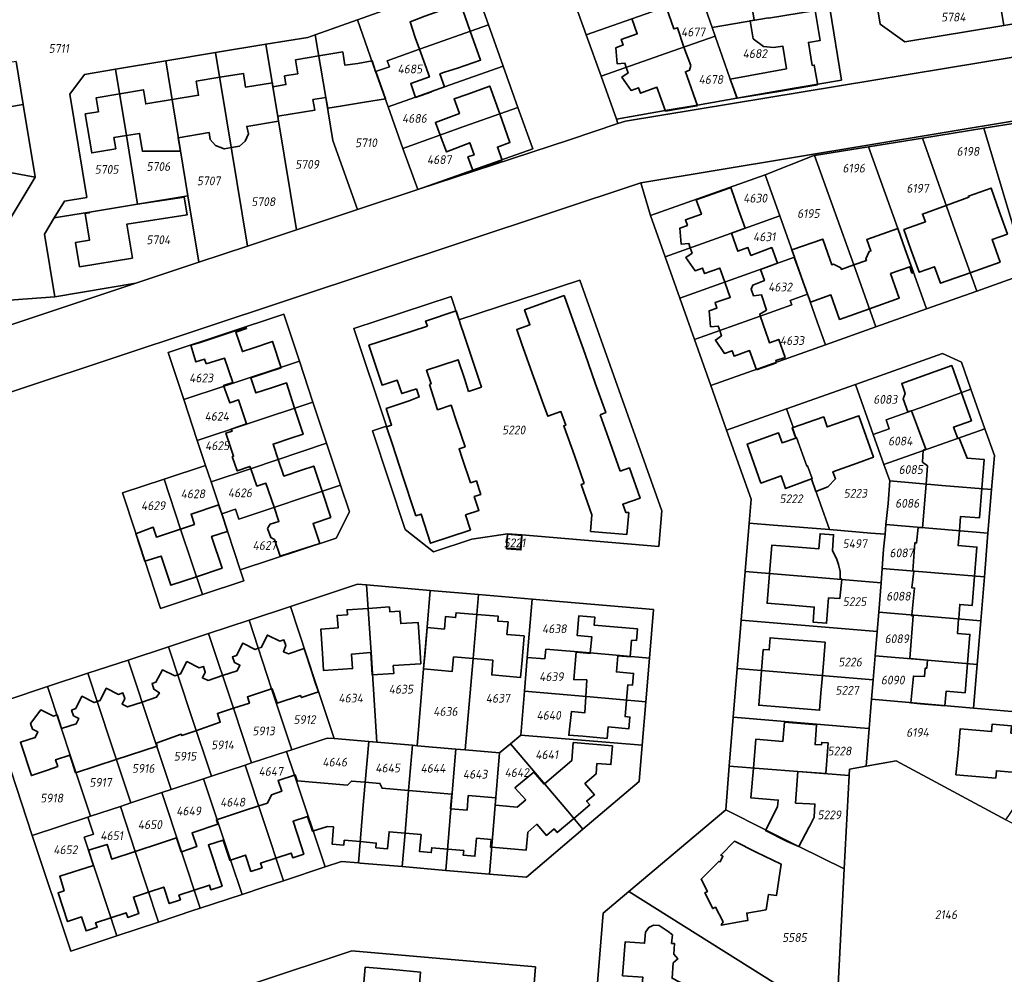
# Model space of a CAD drawing. Extents: x 177930 to 190767, y 381068 to 392034.
# Tile 237 of 256: x 184525 to 184727, y 385963 to 386159. Entities that reach past the tile are written whole.
import ezdxf
from ezdxf.enums import TextEntityAlignment as Align

# ---------------------------------------------------------------- set-up
doc = ezdxf.new("R2010")
doc.units = 0
for name, color, linetype, lineweight in [('B-XX-KG-GRENS_PERCEEL-GV', 150, 'Continuous', 25), ('B-XX-KG-GRENS_PERCEEL-S', 150, 'Continuous', 25), ('B-XX-OG-BEBOUWING-G', 7, 'Continuous', 35)]:
    doc.layers.add(name, color=color, linetype=linetype, lineweight=lineweight)
doc.styles.add('NLCS-ISO', font='NLCS-ISO.ttf', dxfattribs={"height": 1.8})

# ---------------------------------------------------------------- blocks, each defined once
blk = doc.blocks.new('SKG-PERCEELNUMMER-SO')
at = {"layer": 'DefPoints'}
blk.add_point((0, 0), dxfattribs=at)
at = {"style": 'NLCS-ISO', "oblique": 10, "flags": 1}
blk.add_attdef('GEMEENTECODE', text='', height=1.8, dxfattribs=at).set_placement((-0.5, 2.55), align=Align.MIDDLE_RIGHT)
blk.add_attdef('SECTIE', text='', height=1.8, dxfattribs=at).set_placement((0.5, 2.5), align=Align.MIDDLE_LEFT)
at = {"style": 'NLCS-ISO', "oblique": 10}
blk.add_attdef('PERCEELNUMMER', text='', height=1.8, dxfattribs=at).set_placement((0, 0), align=Align.MIDDLE_CENTER)

msp = doc.modelspace()

# ---------------------------------------------------------------- linework, layer by layer
at = {"layer": 'B-XX-KG-GRENS_PERCEEL-GV'}
for points in [[(184720.239, 386197.107), (184721.258, 386190.652), (184722.72, 386181.77), (184724.504, 386170.958), (184726.607, 386158.137), (184741.433, 386160.576), (184735.017, 386199.561), (184732.728, 386199.181)], [(184663.773, 386166.263), (184661.417, 386172.966), (184651.363, 386169.422), (184637.9, 386164.658), (184640.922, 386156.201), (184654.376, 386160.95), (184664.414, 386164.439)], [(184701.232, 386158.444), (184706.297, 386154.796), (184726.607, 386158.137), (184724.504, 386170.958), (184719.95, 386170.195), (184699.855, 386166.883)], [(184690.891, 386161.682), (184689.418, 386170.553), (184676.005, 386168.357), (184672.07, 386167.705), (184663.773, 386166.263), (184664.414, 386164.439), (184666.78, 386157.707), (184678.324, 386159.717), (184678.339, 386159.628)], [(184617.52, 386167.72), (184593.95, 386159.32), (184597.7, 386148.68), (184600.52, 386149.66), (184600.088, 386150.886), (184606.7, 386153.26), (184620.878, 386158.285)], [(184667.388, 386155.977), (184666.78, 386157.707), (184664.414, 386164.439), (184654.376, 386160.95), (184640.922, 386156.201), (184643.956, 386147.71), (184657.39, 386152.478)], [(184666.78, 386157.707), (184667.388, 386155.977), (184671.86, 386143.25), (184680.41, 386144.75), (184693.34, 386146.93), (184690.891, 386161.682), (184678.339, 386159.628), (184678.324, 386159.717)], [(184593.95, 386159.32), (184585.313, 386156.255), (184587.499, 386143.352), (184588.949, 386134.551), (184594.01, 386120.362), (184606.34, 386124.45), (184603.316, 386132.91), (184600.293, 386141.416), (184597.7, 386148.68)], [(184600.293, 386141.416), (184605.893, 386143.428), (184611.855, 386145.53), (184623.891, 386149.818), (184620.878, 386158.285), (184606.7, 386153.26), (184600.088, 386150.886), (184600.52, 386149.66), (184597.7, 386148.68)], [(184575.137, 386154.275), (184581.433, 386116.192), (184594.01, 386120.362), (184588.949, 386134.551), (184587.499, 386143.352), (184585.313, 386156.255), (184583.76, 386155.704)], [(184647.1, 386138.91), (184657.14, 386140.67), (184663.73, 386141.8), (184671.86, 386143.25), (184667.388, 386155.977), (184657.39, 386152.478), (184643.956, 386147.71)], [(184564.867, 386152.572), (184567.116, 386138.973), (184571.428, 386112.875), (184581.433, 386116.192), (184575.137, 386154.275)], [(184500.041, 386141.821), (184500.709, 386137.772), (184512.537, 386139.744), (184525.386, 386141.898), (184523.92, 386150.769), (184519.963, 386150.117), (184511.082, 386148.626), (184499.242, 386146.665)], [(184544.34, 386149.17), (184546.607, 386135.565), (184548.851, 386121.481), (184559.16, 386123.194), (184554.627, 386150.875)], [(184554.627, 386150.875), (184559.16, 386123.194), (184561.395, 386109.549), (184571.428, 386112.875), (184567.116, 386138.973), (184564.867, 386152.572)], [(184544.34, 386149.17), (184537.935, 386148.108), (184534.932, 386144.032), (184538.45, 386122.855), (184533.819, 386122.081), (184531.74, 386118.638), (184538.952, 386119.836), (184548.851, 386121.481), (184546.607, 386135.565)], [(184626.912, 386141.33), (184623.891, 386149.818), (184611.855, 386145.53), (184605.893, 386143.428), (184600.293, 386141.416), (184603.316, 386132.91), (184615.834, 386137.412)], [(184527.808, 386126.997), (184527.84, 386127.05), (184525.386, 386141.898), (184512.537, 386139.744), (184500.709, 386137.772), (184501.69, 386131.83), (184511.309, 386130.09), (184517.785, 386128.865)], [(184603.316, 386132.91), (184606.34, 386124.45), (184617.59, 386128.47), (184629.93, 386132.85), (184626.912, 386141.33), (184615.834, 386137.412)], [(184736.31, 386139.29), (184722.544, 386137.062), (184730.277, 386111.185), (184731.456, 386107.268), (184741.332, 386108.864), (184738.952, 386123.225)], [(184709.918, 386135.018), (184716.599, 386116.181), (184721.088, 386103.629), (184731.236, 386107.226), (184731.456, 386107.268), (184730.277, 386111.185), (184722.544, 386137.062)], [(184709.918, 386135.018), (184698.853, 386133.227), (184704.854, 386116.463), (184710.734, 386099.959), (184721.088, 386103.629), (184716.599, 386116.181)], [(184710.734, 386099.959), (184704.854, 386116.463), (184698.853, 386133.227), (184687.797, 386131.438), (184695.834, 386109.002), (184700.351, 386096.279)], [(184527.808, 386126.997), (184517.785, 386128.865), (184511.309, 386130.09), (184501.69, 386131.83), (184498.697, 386126.859), (184508.856, 386120.699), (184519.983, 386114.004)], [(184680.66, 386119.06), (184683.65, 386110.56), (184686.35, 386102.98), (184688.33, 386097.34), (184690, 386092.61), (184700.351, 386096.279), (184695.834, 386109.002), (184687.797, 386131.438), (184687.263, 386131.352), (184677.62, 386127.52)], [(184654.12, 386119.14), (184657.114, 386110.686), (184670.56, 386115.456), (184680.66, 386119.06), (184677.62, 386127.52)], [(184561.395, 386109.549), (184559.16, 386123.194), (184548.851, 386121.481), (184538.952, 386119.836), (184531.74, 386118.638), (184529.74, 386115.326), (184531.844, 386102.467), (184548.477, 386105.266)], [(184657.114, 386110.686), (184660.12, 386102.2), (184683.65, 386110.56), (184680.66, 386119.06), (184670.56, 386115.456)], [(184660.12, 386102.2), (184663.151, 386093.694), (184676.589, 386098.513), (184683.099, 386100.789), (184682.77, 386101.73), (184686.35, 386102.98), (184683.65, 386110.56)], [(184624.79, 386053.83), (184627.71, 386053.6), (184655.79, 386051.23), (184656.41, 386058.55), (184639.59, 386105.9), (184614.81, 386097.72), (184613.21, 386102.54), (184593.24, 386095.93), (184599.92, 386075.88), (184597.08, 386074.93), (184603.79, 386054.72), (184609.56, 386050.13), (184617.46, 386052.75)], [(184599.92, 386075.88), (184593.24, 386095.93), (184613.21, 386102.54), (184614.81, 386097.72), (184639.59, 386105.9), (184656.41, 386058.55), (184655.79, 386051.23), (184627.71, 386053.6), (184627.46, 386050.67), (184624.55, 386050.9), (184624.79, 386053.83), (184617.46, 386052.75), (184609.56, 386050.13), (184603.79, 386054.72), (184597.08, 386074.93)], [(184663.151, 386093.694), (184666.51, 386084.27), (184690, 386092.61), (184688.33, 386097.34), (184686.35, 386102.98), (184682.77, 386101.73), (184683.099, 386100.789), (184676.589, 386098.513)], [(184548.49, 386053.97), (184545.78, 386062.21), (184554.295, 386065.035), (184562.81, 386067.86), (184561.11, 386072.99), (184558.322, 386081.405), (184555.13, 386091.04), (184578.86, 386098.89), (184582.057, 386089.248), (184584.844, 386080.844), (184587.636, 386072.423), (184590.498, 386063.793), (184592.32, 386058.3), (184589.59, 386052.92), (184569.91, 386046.4), (184570.67, 386044.15), (184562.164, 386041.328), (184553.58, 386038.48), (184549.23, 386051.68)], [(184558.322, 386081.405), (184566.612, 386084.131), (184582.057, 386089.248), (184578.86, 386098.89), (184555.13, 386091.04)], [(184699.834, 386074.171), (184703.119, 386075.337), (184702.453, 386077.215), (184710.237, 386079.976), (184719.862, 386083.475), (184717.901, 386089.024), (184714.043, 386090.847), (184696.17, 386084.49)], [(184582.057, 386089.248), (184566.612, 386084.131), (184558.322, 386081.405), (184561.11, 386072.99), (184571.394, 386076.397), (184584.844, 386080.844)], [(184702.86, 386060.05), (184703.21, 386064.66), (184702.016, 386068.024), (184699.834, 386074.171), (184696.17, 386084.49), (184682.038, 386079.464), (184683.371, 386075.69), (184683.23, 386075.64), (184683.961, 386073.565), (184684.102, 386073.614), (184686.221, 386067.71), (184686.362, 386067.76), (184687.278, 386065.169), (184687.137, 386065.119), (184690.853, 386054.672), (184699.354, 386053.972), (184702.246, 386053.734), (184702.437, 386055.695)], [(184702.016, 386068.024), (184722.725, 386075.376), (184719.862, 386083.475), (184710.237, 386079.976), (184702.453, 386077.215), (184703.119, 386075.337), (184699.834, 386074.171)], [(184584.844, 386080.844), (184571.394, 386076.397), (184561.11, 386072.99), (184562.81, 386067.86), (184563.937, 386064.452), (184572.229, 386067.189), (184587.636, 386072.423)], [(184669.74, 386075.09), (184674.77, 386060.96), (184674.35, 386056.03), (184679.33, 386055.62), (184690.853, 386054.672), (184687.137, 386065.119), (184687.278, 386065.169), (184686.362, 386067.76), (184686.221, 386067.71), (184684.102, 386073.614), (184683.961, 386073.565), (184683.23, 386075.64), (184683.371, 386075.69), (184682.038, 386079.464)], [(184722.725, 386075.376), (184702.016, 386068.024), (184703.21, 386064.66), (184713.924, 386063.759), (184724.106, 386062.935), (184724.675, 386069.86)], [(184590.498, 386063.793), (184587.636, 386072.423), (184572.229, 386067.189), (184563.937, 386064.452), (184566.109, 386057.886), (184568.958, 386058.843), (184569.626, 386056.855)], [(184562.164, 386041.328), (184570.67, 386044.15), (184569.91, 386046.4), (184566.109, 386057.886), (184563.937, 386064.452), (184562.81, 386067.86), (184554.295, 386065.035), (184557.675, 386054.796)], [(184554.295, 386065.035), (184545.78, 386062.21), (184548.49, 386053.97), (184549.23, 386051.68), (184553.58, 386038.48), (184562.164, 386041.328), (184557.675, 386054.796)], [(184703.21, 386064.66), (184702.86, 386060.05), (184702.437, 386055.695), (184723.367, 386053.944), (184724.106, 386062.935), (184713.924, 386063.759)], [(184569.91, 386046.4), (184589.59, 386052.92), (184592.32, 386058.3), (184590.498, 386063.793), (184569.626, 386056.855), (184568.958, 386058.843), (184566.109, 386057.886)], [(184673.532, 386046.079), (184688.468, 386044.827), (184701.414, 386043.759), (184701.643, 386046.731), (184701.944, 386050.635), (184702.246, 386053.734), (184699.354, 386053.972), (184690.853, 386054.672), (184679.33, 386055.62), (184674.35, 386056.03)], [(184624.79, 386053.83), (184624.55, 386050.9), (184627.46, 386050.67), (184627.71, 386053.6)], [(184702.437, 386055.695), (184702.246, 386053.734), (184701.944, 386050.635), (184701.643, 386046.731), (184712.438, 386045.826), (184722.629, 386044.969), (184723.367, 386053.944)], [(184672.71, 386036.09), (184700.646, 386033.799), (184700.951, 386037.748), (184701.414, 386043.759), (184688.468, 386044.827), (184673.532, 386046.079)], [(184722.629, 386044.969), (184712.438, 386045.826), (184701.643, 386046.731), (184701.414, 386043.759), (184700.951, 386037.748), (184721.891, 386035.984)], [(184580.22, 386038.91), (184585.293, 386023.514), (184589.16, 386011.78), (184596.3, 386011.172), (184597.943, 386011.033), (184596.798, 386029.434), (184595.857, 386043.318), (184593.97, 386043.48)], [(184595.857, 386043.318), (184596.798, 386029.434), (184597.943, 386011.033), (184605.248, 386010.411), (184606.194, 386010.331), (184607.519, 386026.089), (184608.25, 386034.69), (184608.864, 386042.199)], [(184618.837, 386041.343), (184608.864, 386042.199), (184608.25, 386034.69), (184607.519, 386026.089), (184606.194, 386010.331), (184614.176, 386009.652), (184616.067, 386009.491), (184617.738, 386028.205)], [(184618.837, 386041.343), (184617.738, 386028.205), (184616.067, 386009.491), (184623.14, 386008.89), (184625.351, 386010.739), (184627.48, 386012.52), (184628.227, 386021.517), (184628.802, 386028.451), (184629.793, 386040.401)], [(184629.793, 386040.401), (184628.802, 386028.451), (184632.447, 386028.149), (184632.627, 386030.13), (184641.73, 386029.36), (184653.871, 386028.308), (184654.7, 386038.26)], [(184571.732, 386036.108), (184576.363, 386021.979), (184580.518, 386009.51), (184587.75, 386011.9), (184589.16, 386011.78), (184585.293, 386023.514), (184580.22, 386038.91)], [(184700.224, 386028.778), (184710.956, 386027.899), (184721.154, 386027.014), (184721.891, 386035.984), (184700.951, 386037.748), (184700.646, 386033.799)], [(184563.402, 386033.359), (184568.506, 386018.016), (184572.257, 386006.781), (184579.443, 386009.155), (184580.518, 386009.51), (184576.363, 386021.979), (184571.732, 386036.108)], [(184671.891, 386026.142), (184699.81, 386023.848), (184700.224, 386028.778), (184700.646, 386033.799), (184672.71, 386036.09)], [(184563.402, 386033.359), (184555.197, 386030.651), (184559.813, 386016.559), (184563.996, 386004.052), (184570.915, 386006.338), (184572.257, 386006.781), (184568.506, 386018.016)], [(184546.914, 386027.917), (184551.956, 386012.596), (184555.735, 386001.322), (184562.378, 386003.517), (184563.996, 386004.052), (184559.813, 386016.559), (184555.197, 386030.651)], [(184653.124, 386019.334), (184653.871, 386028.308), (184641.73, 386029.36), (184632.627, 386030.13), (184632.447, 386028.149), (184628.802, 386028.451), (184628.227, 386021.517), (184640.975, 386020.43)], [(184538.661, 386025.193), (184543.273, 386011.142), (184547.456, 385998.586), (184553.841, 386000.696), (184555.735, 386001.322), (184551.956, 386012.596), (184546.914, 386027.917)], [(184699.474, 386019.849), (184720.416, 386018.035), (184721.154, 386027.014), (184710.956, 386027.899), (184700.224, 386028.778), (184699.81, 386023.848)], [(184671.07, 386016.18), (184697.17, 386014.03), (184698.97, 386013.85), (184699.474, 386019.849), (184699.81, 386023.848), (184671.891, 386026.142)], [(184530.369, 386022.456), (184535.425, 386007.182), (184539.185, 385995.853), (184545.313, 385997.878), (184547.456, 385998.586), (184543.273, 386011.142), (184538.661, 386025.193)], [(184527.25, 385991.91), (184538.651, 385995.677), (184539.185, 385995.853), (184535.425, 386007.182), (184530.369, 386022.456), (184522.03, 386019.704), (184519.594, 386014.951)], [(184652.386, 386010.463), (184653.124, 386019.334), (184640.975, 386020.43), (184628.227, 386021.517), (184627.48, 386012.52)], [(184738.633, 386012.17), (184731.385, 386017.085), (184720.416, 386018.035), (184699.474, 386019.849), (184698.97, 386013.85), (184698.399, 386006.148), (184704.522, 386007.241), (184727.003, 385995.126)], [(184670.266, 386006.136), (184684.357, 386005.011), (184694.849, 386004.193), (184694.918, 386005.526), (184698.399, 386006.148), (184698.97, 386013.85), (184697.17, 386014.03), (184671.07, 386016.18)], [(184587.323, 385985.44), (184590.71, 385986.56), (184594.174, 385986.265), (184595.222, 385998.927), (184596.3, 386011.172), (184589.16, 386011.78), (184587.75, 386011.9), (184580.518, 386009.51), (184579.443, 386009.155), (184581.083, 386004.309)], [(184640.247, 385993.168), (184651.76, 386002.95), (184652.386, 386010.463), (184627.48, 386012.52), (184625.351, 386010.739), (184637.114, 385996.863)], [(184594.174, 385986.265), (184594.524, 385986.235), (184603.116, 385985.504), (184603.754, 385992.481), (184604.453, 386001.152), (184605.248, 386010.411), (184597.943, 386011.033), (184596.3, 386011.172), (184595.222, 385998.927)], [(184603.116, 385985.504), (184612.142, 385984.736), (184613.165, 385997.404), (184614.176, 386009.652), (184606.194, 386010.331), (184605.248, 386010.411), (184604.453, 386001.152), (184603.754, 385992.481)], [(184612.142, 385984.736), (184621.067, 385983.976), (184623.14, 386008.89), (184616.067, 386009.491), (184614.176, 386009.652), (184613.165, 385997.404)], [(184621.067, 385983.976), (184628.67, 385983.33), (184640.247, 385993.168), (184637.114, 385996.863), (184625.351, 386010.739), (184623.14, 386008.89)], [(184578.776, 385982.613), (184587.323, 385985.44), (184581.083, 386004.309), (184579.443, 386009.155), (184572.257, 386006.781), (184570.915, 386006.338), (184574.65, 385995.161)], [(184727.003, 385995.126), (184704.522, 386007.241), (184698.399, 386006.148), (184694.918, 386005.526), (184694.849, 386004.193), (184693.851, 385985.044), (184692.266, 385954.6), (184724.611, 385950.611), (184733.73, 385942.587), (184735.242, 385941.256), (184765.98, 385981.84), (184746.454, 385991.219), (184743.945, 385985.996)], [(184570.286, 385979.805), (184574.985, 385981.359), (184578.776, 385982.613), (184574.65, 385995.161), (184570.915, 386006.338), (184563.996, 386004.052), (184562.378, 386003.517), (184567.894, 385986.888)], [(184669.55, 385997.19), (184677.74, 385993.07), (184684.53, 385989.64), (184693.851, 385985.044), (184694.849, 386004.193), (184684.357, 386005.011), (184670.266, 386006.136)], [(184561.718, 385976.971), (184570.286, 385979.805), (184567.894, 385986.888), (184562.378, 386003.517), (184555.735, 386001.322), (184553.841, 386000.696)], [(184553.159, 385974.14), (184560.215, 385976.474), (184561.718, 385976.971), (184553.841, 386000.696), (184547.456, 385998.586), (184545.313, 385997.878), (184548.388, 385988.591)], [(184544.611, 385971.313), (184553.159, 385974.14), (184548.388, 385988.591), (184545.313, 385997.878), (184539.185, 385995.853), (184538.651, 385995.677), (184539.81, 385992.2), (184537.911, 385991.575), (184540.793, 385982.913)], [(184649.69, 385980.43), (184677.428, 385962.974), (184690.362, 385954.835), (184692.266, 385954.6), (184693.851, 385985.044), (184684.53, 385989.64), (184677.74, 385993.07), (184669.55, 385997.19)], [(184544.611, 385971.313), (184540.793, 385982.913), (184537.911, 385991.575), (184539.81, 385992.2), (184538.651, 385995.677), (184527.25, 385991.91), (184535.14, 385968.18)], [(184643.25, 385961.69), (184685.147, 385940.726), (184690.362, 385954.835), (184677.428, 385962.974), (184649.69, 385980.43), (184644.43, 385975.96)], [(184630.54, 385964.98), (184592.79, 385968.22), (184532.89, 385948.3), (184543.54, 385916.41), (184600.49, 385887.91), (184619.32, 385894.23), (184631.81, 385919.37), (184633.65, 385941.64), (184628.65, 385942.06)], [(184543.54, 385916.41), (184532.89, 385948.3), (184592.79, 385968.22), (184630.54, 385964.98), (184628.65, 385942.06), (184633.65, 385941.64), (184631.81, 385919.37), (184619.32, 385894.23), (184600.49, 385887.91)]]:
    msp.add_lwpolyline(points, close=True, dxfattribs=at)
for points in [[(184296.683, 386016.74), (184321.947, 386023.264), (184417.25, 386047.875), (184652.136, 386125.87), (184745.317, 386141.279), (184867.543, 386161.491), (184901.682, 386165.247), (184905.094, 386186.247), (184874.757, 386175.865), (184648.997, 386138.529), (184647.422, 386138.006), (184637.489, 386134.707), (184606.34, 386124.45), (184594.01, 386120.362), (184581.433, 386116.192), (184571.428, 386112.875), (184561.395, 386109.549), (184548.477, 386105.266), (184413.67, 386060.377), (184345.721, 386042.825), (184287.44, 386027.77)], [(184690.891, 386161.682), (184693.34, 386146.93), (184680.41, 386144.75), (184671.86, 386143.25), (184663.73, 386141.8), (184657.14, 386140.67), (184647.1, 386138.91), (184647.422, 386138.006), (184648.997, 386138.529), (184874.757, 386175.865)], [(184512.17, 386101.03), (184531.844, 386102.467), (184529.74, 386115.326), (184531.74, 386118.638), (184533.819, 386122.081), (184538.45, 386122.855), (184534.932, 386144.032), (184537.935, 386148.108), (184544.34, 386149.17), (184554.627, 386150.875), (184564.867, 386152.572), (184575.137, 386154.275), (184583.76, 386155.704), (184585.313, 386156.255), (184593.95, 386159.32), (184617.52, 386167.72)], [(184617.52, 386167.72), (184620.878, 386158.285), (184623.891, 386149.818), (184626.912, 386141.33), (184629.93, 386132.85), (184617.59, 386128.47), (184606.34, 386124.45), (184637.489, 386134.707), (184647.422, 386138.006), (184647.1, 386138.91), (184643.956, 386147.71), (184640.922, 386156.201), (184637.9, 386164.658)], [(184741.433, 386160.576), (184726.607, 386158.137), (184706.297, 386154.796), (184701.232, 386158.444), (184699.855, 386166.883)], [(184523.92, 386150.769), (184525.386, 386141.898), (184527.84, 386127.05), (184527.808, 386126.997), (184519.983, 386114.004)], [(184745.317, 386141.279), (184652.136, 386125.87), (184654.12, 386119.14), (184677.62, 386127.52), (184687.263, 386131.352), (184687.797, 386131.438), (184698.853, 386133.227), (184709.918, 386135.018), (184722.544, 386137.062), (184736.31, 386139.29)], [(184643.25, 385961.69), (184644.43, 385975.96), (184649.69, 385980.43), (184669.55, 385997.19), (184670.266, 386006.136), (184671.07, 386016.18), (184671.891, 386026.142), (184672.71, 386036.09), (184673.532, 386046.079), (184674.35, 386056.03), (184674.77, 386060.96), (184669.74, 386075.09), (184666.51, 386084.27), (184663.151, 386093.694), (184660.12, 386102.2), (184657.114, 386110.686), (184654.12, 386119.14), (184652.136, 386125.87), (184417.25, 386047.875)], [(184731.236, 386107.226), (184721.088, 386103.629), (184710.734, 386099.959), (184700.351, 386096.279), (184690, 386092.61), (184666.51, 386084.27), (184669.74, 386075.09), (184682.038, 386079.464), (184696.17, 386084.49), (184714.043, 386090.847), (184717.901, 386089.024), (184719.862, 386083.475), (184722.725, 386075.376), (184724.675, 386069.86), (184724.106, 386062.935), (184723.367, 386053.944), (184722.629, 386044.969), (184721.891, 386035.984), (184721.154, 386027.014), (184720.416, 386018.035), (184731.385, 386017.085)], [(184413.67, 386060.377), (184548.477, 386105.266), (184531.844, 386102.467), (184512.17, 386101.03)], [(184522.03, 386019.704), (184530.369, 386022.456), (184538.661, 386025.193), (184546.914, 386027.917), (184555.197, 386030.651), (184563.402, 386033.359), (184571.732, 386036.108), (184580.22, 386038.91), (184593.97, 386043.48), (184595.857, 386043.318), (184608.864, 386042.199), (184618.837, 386041.343), (184629.793, 386040.401), (184654.7, 386038.26), (184653.871, 386028.308), (184653.124, 386019.334), (184652.386, 386010.463), (184651.76, 386002.95), (184640.247, 385993.168), (184628.67, 385983.33), (184621.067, 385983.976), (184612.142, 385984.736), (184603.116, 385985.504), (184594.524, 385986.235), (184594.174, 385986.265), (184590.71, 385986.56), (184587.323, 385985.44), (184578.776, 385982.613), (184574.985, 385981.359), (184570.286, 385979.805), (184561.718, 385976.971), (184560.215, 385976.474), (184553.159, 385974.14), (184544.611, 385971.313), (184535.14, 385968.18), (184527.25, 385991.91), (184519.594, 386014.951)]]:
    msp.add_lwpolyline(points, dxfattribs=at)
at = {"layer": 'B-XX-OG-BEBOUWING-G'}
for points in [[(184672.172, 386167.722), (184672.18, 386167.676), (184669.118, 386167.166), (184669.558, 386164.528), (184670.565, 386164.023), (184674.504, 386164.679), (184675.41, 386159.244)], [(184617.126, 386156.955), (184615.108, 386162.631), (184607.797, 386160.031), (184604.759, 386158.902), (184605.808, 386155.703), (184606.678, 386153.252)], [(184660.958, 386153.703), (184659.625, 386157.684), (184658.895, 386157.44), (184657.325, 386161.975)], [(184688.361, 386146.263), (184687.729, 386150.03), (184687.315, 386149.946), (184686.533, 386154.672), (184688.94, 386155.07), (184687.926, 386161.197)], [(184650.299, 386159.548), (184651.408, 386156.44), (184648.12, 386155.27), (184648.53, 386154.15), (184647, 386153.56), (184647.26, 386150.28), (184648.81, 386150.42), (184649.117, 386149.542)], [(184675.41, 386159.244), (184674.542, 386159.099), (184675.156, 386155.413), (184677.281, 386153.837), (184679.365, 386153.626), (184681.272, 386153.897), (184682.016, 386149.212), (184670.43, 386147.133), (184671.863, 386143.227)], [(184611.855, 386145.53), (184610.911, 386148.213), (184611.85, 386148.57), (184614.52, 386149.382), (184619.224, 386151.054), (184617.126, 386156.955)], [(184606.678, 386153.252), (184608.74, 386147.603), (184604.92, 386146.26), (184605.91, 386143.38), (184609.181, 386144.529)], [(184663.76, 386141.68), (184661.625, 386147.659), (184661.287, 386148.631), (184662.1, 386148.944), (184662.354, 386149.938), (184660.958, 386153.703)], [(184586.052, 386151.895), (184581.261, 386151.098), (184581.731, 386148.221), (184579.007, 386147.775), (184579.298, 386145.999), (184576.632, 386145.57)], [(184596.961, 386150.854), (184594.078, 386150.368), (184591.393, 386149.996), (184590.942, 386152.709), (184586.052, 386151.895)], [(184597.7, 386148.68), (184596.961, 386150.854)], [(184587.499, 386143.352), (184587.866, 386141.182), (184590.508, 386141.613), (184595.404, 386142.411), (184599.73, 386143.116), (184597.735, 386148.692)], [(184597.735, 386148.692), (184597.7, 386148.68)], [(184649.117, 386149.542), (184649.51, 386148.42), (184648.23, 386147.54), (184650.11, 386144.83), (184651.64, 386145.38), (184652.05, 386144.25), (184655.44, 386145.45), (184657.19, 386140.55)], [(184565.704, 386147.513), (184560.887, 386146.711), (184561.36, 386143.83), (184555.927, 386142.934)], [(184576.632, 386145.57), (184576.505, 386146.37), (184571.031, 386145.459), (184570.555, 386148.32), (184565.704, 386147.513)], [(184555.927, 386142.934), (184550.518, 386142.042), (184550.046, 386144.95), (184545.182, 386144.119)], [(184609.163, 386144.581), (184611.855, 386145.53)], [(184623.157, 386140.002), (184621.128, 386145.689), (184616.419, 386144.009), (184613.816, 386143.088), (184614.895, 386140.054), (184609.98, 386138.255), (184610.942, 386135.653)], [(184671.863, 386143.227), (184680.43, 386144.62), (184688.41, 386145.97), (184688.361, 386146.263)], [(184545.182, 386144.119), (184540.344, 386143.293), (184540.816, 386140.431), (184538.113, 386139.986), (184539.444, 386132.005), (184544.376, 386132.828), (184543.993, 386135.13), (184546.607, 386135.565)], [(184577.628, 386139.514), (184585.198, 386140.748), (184584.845, 386142.919), (184587.499, 386143.352)], [(184609.181, 386144.529), (184609.163, 386144.581)], [(184657.19, 386140.55), (184663.599, 386141.652)], [(184663.599, 386141.652), (184663.76, 386141.68)], [(184568.09, 386133.076), (184569.733, 386133.384), (184570.902, 386134.389), (184571.605, 386135.877), (184571.242, 386137.428), (184577.792, 386138.517), (184577.628, 386139.514)], [(184623.648, 386130.5), (184622.692, 386133.18), (184625.263, 386134.098), (184623.157, 386140.002)], [(184546.607, 386135.565), (184549.251, 386136.004), (184549.612, 386133.833), (184549.857, 386132.323), (184557.635, 386132.335), (184557.211, 386135.096)], [(184557.211, 386135.096), (184563.542, 386136.149), (184563.75, 386134.73), (184564.859, 386133.486), (184566.64, 386132.805), (184568.09, 386133.076)], [(184610.942, 386135.653), (184612.226, 386132.182), (184617.027, 386134.059), (184617.904, 386131.592), (184616.624, 386131.161), (184617.551, 386128.56)], [(184617.626, 386128.351), (184623.648, 386130.5)], [(184617.551, 386128.56), (184617.626, 386128.351)], [(184670.438, 386124.804), (184663.487, 386122.355)], [(184670.737, 386115.519), (184673.543, 386116.549), (184672.197, 386120.289), (184670.588, 386124.857), (184670.438, 386124.804)], [(184719.736, 386107.41), (184725.855, 386109.595), (184724.631, 386113.023), (184724.207, 386114.21), (184727.362, 386115.337), (184725.68, 386120.045), (184723.99, 386124.785), (184719.363, 386123.138), (184719.456, 386122.876), (184714.816, 386121.208)], [(184538.976, 386119.84), (184538.997, 386119.715), (184538.09, 386119.565), (184538.999, 386114.099), (184536.136, 386113.611), (184536.952, 386108.62), (184547.8, 386110.403), (184546.989, 386115.337), (184546.665, 386117.367), (184559.028, 386119.298), (184558.407, 386122.931), (184548.801, 386121.473)], [(184548.801, 386121.473), (184538.976, 386119.84)], [(184663.487, 386122.355), (184664.574, 386119.401), (184661.281, 386118.236), (184661.69, 386117.1), (184660.14, 386116.56), (184660.42, 386113.26), (184661.99, 386113.4), (184662.278, 386112.518)], [(184714.816, 386121.208), (184709.922, 386119.449), (184710.532, 386117.823), (184706.116, 386116.244), (184707.568, 386112.195), (184709.25, 386107.486), (184712.414, 386108.617), (184713.625, 386105.227), (184719.736, 386107.41)], [(184699.033, 386099.991), (184705.16, 386102.17), (184703.367, 386107.211), (184707.315, 386108.615), (184707.767, 386107.343), (184708.052, 386107.465), (184706.376, 386112.176), (184704.854, 386116.463), (184698.505, 386114.2), (184699.327, 386111.892), (184699.011, 386111.78), (184698.288, 386110.248), (184698.406, 386109.918), (184695.834, 386109.002)], [(184676.687, 386108.084), (184680.199, 386109.366), (184678.998, 386112.567), (184674.706, 386110.946), (184674.098, 386112.553), (184672.048, 386111.807), (184670.737, 386115.519)], [(184662.278, 386112.518), (184662.65, 386111.38), (184661.38, 386110.53), (184663.27, 386107.81), (184664.81, 386108.35), (184665.21, 386107.24), (184668.315, 386108.359), (184669.346, 386105.478)], [(184695.834, 386109.002), (184693.263, 386108.086), (184693.145, 386108.416), (184691.635, 386109.14), (184691.305, 386109.023), (184690.48, 386111.34), (184689.47, 386114.315), (184683.103, 386112.116), (184683.65, 386110.56), (184683.588, 386110.538), (184684.149, 386109.084), (184686.326, 386102.972)], [(184676.644, 386098.532), (184676.514, 386098.913), (184677.886, 386099.743), (184676.904, 386102.864), (184675.233, 386102.685), (184674.777, 386104.026), (184675.102, 386104.862), (184677.485, 386105.796), (184676.687, 386108.084)], [(184669.346, 386105.478), (184670.478, 386102.312), (184667.35, 386101.26), (184667.73, 386100.13), (184666.18, 386099.59), (184666.45, 386096.31), (184668.01, 386096.44), (184668.325, 386095.549)], [(184638.565, 386096.591), (184636.39, 386102.7), (184628.285, 386099.812), (184629.379, 386096.712), (184626.652, 386095.757), (184627.712, 386092.727)], [(184686.326, 386102.972), (184686.915, 386101.372)], [(184686.915, 386101.372), (184691.118, 386102.855), (184692.91, 386097.814), (184699.033, 386099.991)], [(184614.2, 386099.552), (184607.949, 386097.481), (184608.313, 386096.421)], [(184616.767, 386083.033), (184619.401, 386083.916), (184618.613, 386086.348), (184615.772, 386094.806), (184615.122, 386096.769), (184614.833, 386097.642), (184614.2, 386099.552)], [(184678.302, 386093.652), (184676.644, 386098.532)], [(184571.21, 386095.95), (184571.13, 386096.21), (184561.47, 386093.01)], [(184608.313, 386096.421), (184602.458, 386094.509)], [(184640.673, 386090.672), (184638.565, 386096.591)], [(184572.085, 386085.833), (184575.402, 386086.935), (184578.31, 386087.9), (184576.52, 386093.3), (184572.496, 386091.945), (184570.37, 386091.23), (184569.04, 386095.23), (184571.21, 386095.95)], [(184602.458, 386094.509), (184596.31, 386092.501), (184599.025, 386084.325), (184602.143, 386085.349), (184603.046, 386082.592), (184606.099, 386083.591)], [(184668.325, 386095.549), (184668.71, 386094.46), (184667.42, 386093.57), (184669.29, 386090.83), (184670.84, 386091.39), (184671.25, 386090.27), (184674.452, 386091.406), (184675.846, 386087.476)], [(184561.47, 386093.01), (184559.747, 386092.562)], [(184559.747, 386092.562), (184560.811, 386089.085), (184562.594, 386089.63), (184562.913, 386088.671)], [(184627.712, 386092.727), (184628.304, 386091.037), (184628.755, 386089.832), (184629.84, 386086.814)], [(184679.974, 386088.94), (184679.827, 386089.356), (184681.731, 386090.031), (184680.431, 386093.698), (184678.525, 386093.022), (184678.302, 386093.652)], [(184642.781, 386084.752), (184640.673, 386090.672)], [(184562.913, 386088.671), (184566.706, 386089.831), (184568.372, 386084.844)], [(184608.725, 386084.488), (184609.074, 386084.617), (184608.15, 386087.369), (184611.096, 386088.359)], [(184611.096, 386088.359), (184614.625, 386089.544), (184615.994, 386085.468), (184616.767, 386083.033)], [(184675.846, 386087.476), (184679.974, 386088.94)], [(184717.912, 386082.766), (184715.916, 386088.326), (184705.657, 386084.643), (184706.39, 386082.602), (184705.977, 386081.524), (184706.929, 386078.818)], [(184629.84, 386086.814), (184630.866, 386083.96), (184631.956, 386080.898)], [(184568.372, 386084.844), (184566.504, 386084.276), (184567.761, 386080.685), (184569.57, 386081.29), (184571.215, 386076.398)], [(184581.076, 386079.598), (184579.38, 386084.77), (184576.322, 386083.767), (184573.147, 386082.725), (184572.085, 386085.833)], [(184614.396, 386076.664), (184613.22, 386080.215), (184610.403, 386079.282), (184608.725, 386084.488)], [(184643.786, 386078.261), (184644.935, 386078.702), (184642.781, 386084.752)], [(184606.099, 386083.591), (184606.659, 386081.911), (184604.616, 386081.091), (184599.868, 386079.524), (184600.992, 386076.118), (184599.957, 386075.76)], [(184717.154, 386073.398), (184716.304, 386075.706), (184719.974, 386077.024), (184717.912, 386082.766)], [(184631.956, 386080.898), (184633.012, 386077.931), (184635.731, 386078.899), (184636.722, 386076.115), (184636.319, 386075.971), (184636.379, 386075.802)], [(184577.734, 386069.059), (184576.673, 386072.231), (184580.288, 386073.417), (184582.83, 386074.25), (184581.076, 386079.598)], [(184645.838, 386072.5), (184643.786, 386078.261)], [(184687.137, 386065.119), (184688.069, 386062.498), (184690.529, 386063.446), (184692.054, 386065.126), (184691.546, 386066.565), (184696.545, 386068.343), (184699.873, 386069.527), (184696.868, 386078.043), (184693.516, 386076.861), (184690.38, 386075.755), (184689.655, 386077.81), (184683.217, 386075.538), (184683.953, 386073.452)], [(184706.929, 386078.818), (184707.682, 386079.084)], [(184707.682, 386079.084), (184708.908, 386075.745)], [(184571.215, 386076.398), (184568.078, 386075.308), (184568.232, 386074.875), (184566.965, 386074.493), (184568.539, 386069.743), (184568.29, 386069.652), (184569.314, 386066.736), (184571.913, 386067.638), (184572.089, 386067.143)], [(184615.479, 386069.349), (184614.822, 386071.279), (184616.045, 386071.684), (184614.396, 386076.664)], [(184599.957, 386075.76), (184601.138, 386072.177)], [(184636.379, 386075.802), (184638.486, 386069.882)], [(184683.953, 386073.452), (184681.128, 386072.455), (184680.402, 386074.514), (184673.95, 386072.237), (184676.776, 386064.227), (184680.926, 386065.691), (184681.836, 386063.112), (184682.39, 386063.307), (184687.137, 386065.119)], [(184708.908, 386075.745), (184710.586, 386071.175)], [(184601.138, 386072.177), (184603.384, 386065.363)], [(184647.902, 386066.705), (184645.838, 386072.5)], [(184722.117, 386063.096), (184722.61, 386069.037), (184719.075, 386069.331), (184717.474, 386073.456), (184717.169, 386073.357), (184717.154, 386073.398)], [(184638.486, 386069.882), (184640.523, 386064.158)], [(184710.586, 386071.175), (184710.088, 386070.97), (184709.962, 386068.544), (184710.978, 386067.756), (184710.665, 386064.033)], [(184586.715, 386062.536), (184585.02, 386067.7), (184582.5, 386066.871), (184578.865, 386065.676), (184577.734, 386069.059)], [(184618.932, 386062.932), (184618.369, 386064.665), (184617.205, 386064.28), (184615.479, 386069.349)], [(184572.089, 386067.143), (184573.346, 386063.598), (184575.181, 386064.191), (184576.857, 386059.259)], [(184640.523, 386064.158), (184639.848, 386063.918), (184642.05, 386057.73), (184641.825, 386054.311), (184649.268, 386053.69), (184649.655, 386058.161), (184649.017, 386058.213), (184648.428, 386059.872), (184651.978, 386061.124), (184649.767, 386067.344), (184647.902, 386066.705)], [(184603.384, 386065.363), (184605.63, 386058.548)], [(184710.665, 386064.033), (184709.909, 386055.047)], [(184588.48, 386057.16), (184586.715, 386062.536)], [(184605.63, 386058.548), (184605.971, 386057.514), (184607.021, 386057.867), (184608.992, 386051.888), (184616.926, 386054.519), (184617.165, 386054.598), (184616.157, 386057.701), (184618.887, 386058.608), (184617.937, 386061.464), (184619.265, 386061.906), (184618.932, 386062.932)], [(184717.492, 386054.436), (184717.729, 386057.393), (184721.616, 386057.07), (184722.117, 386063.096)], [(184560.933, 386045.021), (184566.184, 386046.759), (184564.03, 386053.271), (184567.206, 386054.321), (184567.28, 386054.346), (184566.117, 386057.889), (184565.611, 386059.417), (184565.498, 386059.758), (184559.82, 386057.875), (184560.528, 386055.742), (184557.675, 386054.796)], [(184576.857, 386059.259), (184577.841, 386056.364), (184576.046, 386055.825), (184575.574, 386055.043), (184575.544, 386054.892), (184576.202, 386053.036), (184576.953, 386052.665)], [(184581.971, 386050.473), (184586.259, 386051.814), (184584.873, 386055.959), (184588.48, 386057.16)], [(184548.635, 386053.909), (184548.5, 386053.86), (184549.255, 386051.578), (184550.354, 386048.181)], [(184557.675, 386054.796), (184552.717, 386053.152), (184552.054, 386055.152), (184548.635, 386053.909)], [(184624.794, 386053.716), (184624.57, 386050.764), (184627.52, 386050.52), (184627.703, 386053.24)], [(184627.72, 386053.49), (184624.794, 386053.716)], [(184693.356, 386044.424), (184693.364, 386044.496), (184693.025, 386044.612), (184693.049, 386046.085), (184692.708, 386047.486), (184692.383, 386048.563), (184691.442, 386050.419), (184691.696, 386053.61), (184688.907, 386053.831), (184688.662, 386050.744), (184682.696, 386051.208), (184679.02, 386051.51), (184678.54, 386045.659)], [(184709.909, 386055.047), (184709.044, 386055.124), (184708.726, 386051.935), (184708.353, 386051.965), (184707.936, 386046.241), (184708.185, 386046.182)], [(184720.625, 386045.138), (184721.104, 386051.092), (184717.248, 386051.402), (184717.492, 386054.436)], [(184576.953, 386052.665), (184578.091, 386049.26), (184581.971, 386050.473)], [(184627.703, 386053.24), (184627.72, 386053.49)], [(184550.354, 386048.181), (184553.664, 386049.252), (184555.643, 386043.271), (184560.933, 386045.021)], [(184678.54, 386045.659), (184678.04, 386039.56), (184683.023, 386039.152), (184687.711, 386038.791), (184687.465, 386035.694), (184690.254, 386035.472), (184690.669, 386040.682), (184692.941, 386040.535), (184693.356, 386044.424)], [(184708.185, 386046.182), (184707.767, 386042.713), (184708.29, 386042.668), (184707.723, 386037.177)], [(184717.351, 386036.366), (184717.359, 386036.466), (184717.589, 386039.328), (184720.141, 386039.123), (184720.625, 386045.138)], [(184596.182, 386038.519), (184591.85, 386038.22), (184591.921, 386037.198), (184589.807, 386037.052), (184589.983, 386034.512), (184586.46, 386034.269), (184586.805, 386029.28), (184587.03, 386025.75), (184592.963, 386026.168), (184592.753, 386029.149), (184596.708, 386029.428)], [(184596.708, 386029.428), (184597.011, 386024.891), (184601.439, 386025.172), (184601.312, 386026.756), (184606.966, 386027.154), (184606.755, 386030.654), (184606.41, 386035.642), (184602.874, 386035.398), (184602.697, 386037.953), (184600.6, 386037.808), (184600.53, 386038.82), (184596.182, 386038.519)], [(184618.495, 386037.258), (184614.197, 386037.622), (184614.114, 386036.637), (184612.032, 386036.813), (184611.817, 386034.275), (184608.271, 386034.575), (184607.849, 386029.593), (184607.519, 386026.089), (184613.433, 386025.575), (184613.692, 386028.557), (184617.738, 386028.206)], [(184617.738, 386028.206), (184621.785, 386027.854), (184621.525, 386024.871), (184627.441, 386024.357), (184627.76, 386027.889), (184628.181, 386032.871), (184624.652, 386033.17), (184624.868, 386035.727), (184622.779, 386035.903), (184622.862, 386036.889), (184618.495, 386037.258)], [(184647.388, 386028.759), (184649.932, 386028.54), (184650.228, 386031.973), (184651.211, 386031.888), (184651.419, 386034.293), (184642.55, 386035.058), (184642.692, 386036.698), (184639.399, 386036.982), (184639.051, 386032.947), (184642.038, 386032.682), (184641.743, 386029.359)], [(184707.723, 386037.177), (184707.705, 386037.006), (184708.047, 386037.001), (184707.618, 386031.754)], [(184719.153, 386027.188), (184719.646, 386033.166), (184717.104, 386033.376), (184717.351, 386036.366)], [(184576.363, 386021.979), (184576.457, 386022.01), (184577.473, 386019.061), (184582.27, 386020.647), (184582.456, 386020.203), (184585.953, 386021.368), (184585.254, 386023.501), (184584.596, 386025.518), (184583.026, 386030.265), (184579.824, 386029.206), (184578.775, 386029.608), (184579.272, 386030.878), (184578.887, 386032.047), (184578.027, 386031.767), (184575.491, 386033.046), (184574.216, 386030.511), (184573.63, 386030.317)], [(184689.379, 386024.705), (184689.653, 386028.082), (184689.936, 386031.573), (184683.647, 386032.075), (184678.663, 386032.473), (184678.465, 386029.986), (184677.24, 386030.084)], [(184707.618, 386031.754), (184707.329, 386028.214), (184710.924, 386027.902)], [(184573.63, 386030.317), (184572.987, 386030.104), (184570.456, 386031.379), (184569.179, 386028.838), (184568.328, 386028.559), (184568.725, 386027.404), (184569.864, 386026.843), (184569.278, 386025.727), (184566.277, 386024.717)], [(184641.743, 386029.359), (184641.734, 386029.256), (184638.825, 386029.549), (184638.357, 386023.89), (184641.031, 386023.82), (184640.824, 386020.443)], [(184677.24, 386030.084), (184676.893, 386025.731)], [(184566.277, 386024.717), (184563.306, 386023.718), (184562.154, 386024.239), (184562.744, 386025.432), (184562.356, 386026.593), (184561.513, 386026.318), (184558.967, 386027.588), (184557.686, 386025.055), (184557.094, 386024.861)], [(184649.2, 386019.688), (184649.48, 386022.85), (184650.44, 386022.78), (184650.65, 386025.18), (184647.103, 386025.489), (184647.388, 386028.759)], [(184710.924, 386027.902), (184710.812, 386026.23), (184710.499, 386026.27), (184710.351, 386024.561), (184708.079, 386024.633), (184707.552, 386019.121), (184709.549, 386018.933), (184714.532, 386018.522), (184714.778, 386021.506), (184718.658, 386021.186), (184719.153, 386027.188)], [(184557.094, 386024.861), (184556.468, 386024.656), (184553.954, 386025.885), (184552.623, 386023.398), (184551.81, 386023.105), (184552.199, 386021.923), (184553.347, 386021.209), (184552.74, 386020.267), (184549.758, 386019.277)], [(184676.893, 386025.731), (184676.325, 386018.618), (184681.309, 386018.22), (184688.805, 386017.607), (184689.087, 386021.099), (184689.379, 386024.705)], [(184549.758, 386019.277), (184546.787, 386018.29), (184545.668, 386018.868), (184546.223, 386019.989), (184545.854, 386021.154), (184544.957, 386020.852), (184542.435, 386022.116), (184541.161, 386019.578), (184540.568, 386019.384)], [(184568.506, 386018.016), (184571.785, 386019.09), (184571.374, 386020.345), (184576.363, 386021.979)], [(184540.568, 386019.384), (184539.956, 386019.184), (184537.428, 386020.474), (184536.145, 386017.943), (184535.296, 386017.656), (184535.702, 386016.486), (184536.788, 386015.919), (184536.253, 386014.803), (184533.265, 386013.834)], [(184640.824, 386020.443), (184640.617, 386017.068), (184637.882, 386017.326), (184637.322, 386012.476), (184640.209, 386012.265), (184645.19, 386011.824), (184645.397, 386014.195), (184649.69, 386013.82), (184649.9, 386016.21), (184648.9, 386016.3), (184649.2, 386019.688)], [(184533.265, 386013.834), (184532.317, 386016.67), (184531.562, 386016.42), (184529.018, 386017.701), (184526.904, 386014.896), (184527.303, 386013.704), (184528.388, 386013.16), (184527.844, 386012.046), (184524.794, 386011.041), (184527.055, 386004.182), (184530.375, 386005.307), (184532.477, 386006.082), (184532.024, 386007.458), (184534.919, 386008.406)], [(184560.772, 386013.38), (184565.823, 386015.127), (184565.226, 386016.942), (184568.506, 386018.016)], [(184552.659, 386010.882), (184557.799, 386012.674), (184557.952, 386012.413), (184560.772, 386013.38)], [(184684.357, 386005.011), (184690.059, 386004.599), (184690.56, 386010.892), (184689.238, 386010.993), (184689.188, 386010.497), (184687.885, 386010.564), (184688.19, 386014.612), (184686.592, 386014.743), (184681.609, 386015.149), (184681.288, 386011.212), (184675.713, 386011.661), (184675.227, 386005.74)], [(184544.467, 386007.505), (184552.884, 386010.26), (184552.659, 386010.882)], [(184638.368, 385995.384), (184641.63, 385998.16), (184640.99, 385998.92), (184642.59, 386000.27), (184640.65, 386002.56), (184642.96, 386004.53), (184643.13, 386006.66), (184645.97, 386006.44), (184646.289, 386010.275), (184638.263, 386010.969), (184637.958, 386007.281), (184632.338, 386002.497)], [(184534.919, 386008.406), (184535.33, 386007.151), (184536.11, 386004.769), (184544.467, 386007.505)], [(184675.227, 386005.74), (184674.723, 385999.607), (184680.31, 385999.162), (184680.178, 385997.772), (184677.714, 385992.919), (184682.172, 385990.655), (184684.53, 385989.64), (184686.63, 385993.54), (184686.789, 385993.862), (184687.687, 385995.644), (184687.859, 385998.334), (184686.804, 385998.414), (184683.872, 385998.567), (184684.357, 386005.011)], [(184581.083, 386004.309), (184577.7, 386003.22), (184578.446, 386000.968), (184576.361, 386000.276), (184575.503, 385998.549), (184573.71, 385997.975)], [(184595.567, 386002.841), (184592.738, 386003.072), (184591.896, 386002.222), (184581.608, 386003.099), (184581.21, 386004.35), (184581.083, 386004.309)], [(184632.338, 386002.497), (184632.274, 386002.442), (184630.187, 386004.923), (184626.295, 386001.653), (184628.511, 385999.246), (184626.746, 385997.736), (184623.029, 385998.046), (184622.252, 385998.14)], [(184604.453, 386001.152), (184599.032, 386001.614), (184598.574, 386002.596), (184595.567, 386002.841)], [(184613.165, 385997.404), (184613.061, 385997.413), (184613.328, 386000.35), (184610.132, 386000.668), (184604.453, 386001.152)], [(184622.252, 385998.14), (184622.368, 385999.626), (184616.708, 386000.108), (184616.454, 385997.129), (184613.165, 385997.404)], [(184573.71, 385997.975), (184570.564, 385996.967), (184565.02, 385995.13), (184565.332, 385994.213)], [(184577.247, 385987.264), (184580.364, 385988.294), (184580.678, 385987.342), (184582.961, 385988.097), (184582.404, 385989.789), (184580.748, 385994.822), (184583.75, 385995.81)], [(184583.75, 385995.81), (184584.742, 385992.764), (184587.811, 385993.781), (184589.075, 385993.645), (184588.934, 385991.975), (184588.779, 385990.129), (184591.192, 385989.92), (184591.279, 385990.92), (184594.536, 385990.637)], [(184621.526, 385989.497), (184628.626, 385988.916), (184628.937, 385992.614), (184630.8, 385994.21), (184632.75, 385991.93), (184634.34, 385993.27), (184634.99, 385992.51), (184638.368, 385995.384)], [(184565.332, 385994.213), (184560.05, 385992.45), (184560.984, 385989.613), (184557.865, 385988.578)], [(184557.865, 385988.578), (184557.781, 385988.55), (184556.854, 385991.395), (184553.79, 385990.39), (184548.385, 385988.598)], [(184594.536, 385990.637), (184597.837, 385990.351), (184597.752, 385989.379), (184600.159, 385989.17), (184600.463, 385992.665), (184603.745, 385992.38)], [(184603.745, 385992.38), (184607.031, 385992.095), (184606.729, 385988.609), (184609.123, 385988.401), (184609.209, 385989.39), (184612.495, 385989.105)], [(184612.495, 385989.105), (184615.782, 385988.82), (184615.697, 385987.838), (184618.08, 385987.632), (184618.401, 385991.329), (184621.385, 385991.07), (184621.251, 385989.52), (184621.526, 385989.497)], [(184548.385, 385988.598), (184543.593, 385987.01), (184542.594, 385990.082), (184538.777, 385988.909), (184539.821, 385985.765)], [(184560.485, 385980.686), (184563.577, 385981.711), (184563.891, 385980.764), (184566.188, 385981.525), (184563.386, 385989.978), (184566.39, 385990.954)], [(184566.39, 385990.954), (184567.751, 385986.818), (184567.91, 385986.871), (184571.008, 385987.898), (184572.122, 385984.53), (184574.413, 385985.288), (184574.103, 385986.225), (184577.247, 385987.264)], [(184539.821, 385985.765), (184532.861, 385983.535), (184533.767, 385980.544), (184532.544, 385980.143), (184534.479, 385974.242), (184537.33, 385975.177), (184538.271, 385972.307), (184540.55, 385973.063), (184540.243, 385973.989), (184543.387, 385975.031)], [(184551.109, 385980.288), (184554.225, 385981.32), (184555.344, 385977.943), (184557.638, 385978.704), (184557.328, 385979.64), (184560.485, 385980.686)], [(184543.387, 385975.031), (184546.499, 385976.062), (184546.817, 385975.103), (184549.112, 385975.863), (184548.607, 385977.388), (184547.989, 385979.254), (184551.109, 385980.288)], [(184601.232, 385964.37), (184595.559, 385964.86), (184595.017, 385958.604), (184590.778, 385959.028)], [(184609.47, 385958.642), (184606.474, 385958.899), (184606.904, 385963.881), (184601.232, 385964.37)]]:
    msp.add_lwpolyline(points, dxfattribs=at)
for points in [[(184728.211, 386014.41), (184724.218, 386014.741), (184724.093, 386013.226), (184721.707, 386013.424), (184717.63, 386013.761), (184717.217, 386008.778), (184716.78, 386004.382), (184724.959, 386003.67), (184725.096, 386005.184), (184731.555, 386004.601), (184731.78, 386007.61), (184732.192, 386012.593), (184728.088, 386012.933)], [(184677.863, 385976.667), (184678.353, 385979.807), (184679.958, 385979.562), (184680.939, 385985.993), (184675.796, 385988.485), (184671.318, 385990.708), (184668.529, 385987.884), (184668.969, 385987.625), (184668.4, 385986.479), (184668.116, 385986.596), (184664.486, 385982.936), (184665.79, 385980.402), (184665.233, 385980.115), (184666.896, 385976.892), (184667.452, 385977.167), (184668.991, 385974.185), (184668.633, 385973.47), (184673.553, 385974.363), (184674.09, 385974.48), (184673.847, 385975.964)], [(184658.774, 385965.736), (184659.714, 385966.58), (184658.902, 385967.528), (184659.057, 385969.703), (184658.424, 385969.753), (184658.632, 385971.504), (184657.714, 385972.217), (184655.913, 385973.409), (184654.76, 385973.506), (184653.738, 385973.025), (184653.086, 385972.086), (184652.902, 385969.787), (184648.932, 385970.09), (184648.375, 385963.115), (184652.54, 385962.808), (184652.362, 385960.687), (184653.54, 385960.104), (184652.053, 385957.135), (184656.378, 385955.01), (184660.672, 385952.951), (184664.18, 385959.694), (184658.552, 385962.619)]]:
    msp.add_lwpolyline(points, close=True, dxfattribs=at)

# ---------------------------------------------------------------- block references
at = {"layer": 'B-XX-KG-GRENS_PERCEEL-S'}
for p, values in [((184716.274, 386159.867), {'PERCEELNUMMER': '5784'}), ((184662.856, 386156.813), {'PERCEELNUMMER': '4677'}), ((184532.682, 386153.429), {'PERCEELNUMMER': '5711'}), ((184675.532, 386152.37), {'PERCEELNUMMER': '4682'}), ((184604.734, 386149.216), {'PERCEELNUMMER': '4685'}), ((184666.499, 386147.055), {'PERCEELNUMMER': '4678'}), ((184605.66, 386139.066), {'PERCEELNUMMER': '4686'}), ((184595.734, 386134.068), {'PERCEELNUMMER': '5710'}), ((184719.256, 386132.307), {'PERCEELNUMMER': '6198'}), ((184583.641, 386129.644), {'PERCEELNUMMER': '5709'}), ((184610.747, 386130.605), {'PERCEELNUMMER': '4687'}), ((184542.495, 386128.612), {'PERCEELNUMMER': '5705'}), ((184553.113, 386129.202), {'PERCEELNUMMER': '5706'}), ((184695.818, 386128.86), {'PERCEELNUMMER': '6196'}), ((184563.437, 386126.252), {'PERCEELNUMMER': '5707'}), ((184708.915, 386124.724), {'PERCEELNUMMER': '6197'}), ((184574.645, 386121.975), {'PERCEELNUMMER': '5708'}), ((184675.598, 386122.702), {'PERCEELNUMMER': '4630'}), ((184686.512, 386119.554), {'PERCEELNUMMER': '6195'}), ((184553.113, 386114.159), {'PERCEELNUMMER': '5704'}), ((184677.458, 386114.77), {'PERCEELNUMMER': '4631'}), ((184680.716, 386104.464), {'PERCEELNUMMER': '4632'}), ((184683.161, 386093.479), {'PERCEELNUMMER': '4633'}), ((184561.895, 386085.808), {'PERCEELNUMMER': '4623'}), ((184702.299, 386081.405), {'PERCEELNUMMER': '6083'}), ((184565.103, 386077.943), {'PERCEELNUMMER': '4624'}), ((184626.029, 386075.125), {'PERCEELNUMMER': '5220'}), ((184565.185, 386071.902), {'PERCEELNUMMER': '4625'}), ((184705.377, 386072.853), {'PERCEELNUMMER': '6084'}), ((184707.525, 386067.005), {'PERCEELNUMMER': '6085'}), ((184560.204, 386062.021), {'PERCEELNUMMER': '4628'}), ((184569.858, 386062.227), {'PERCEELNUMMER': '4626'}), ((184682.966, 386061.012), {'PERCEELNUMMER': '5222'}), ((184696.156, 386062.132), {'PERCEELNUMMER': '5223'}), ((184552.055, 386059.601), {'PERCEELNUMMER': '4629'}), ((184706.793, 386060.088), {'PERCEELNUMMER': '6086'}), ((184574.909, 386051.422), {'PERCEELNUMMER': '4627'}), ((184626.205, 386051.965), {'PERCEELNUMMER': '5221'}), ((184696.043, 386051.8), {'PERCEELNUMMER': '5497'}), ((184705.622, 386049.9), {'PERCEELNUMMER': '6087'}), ((184704.987, 386041.01), {'PERCEELNUMMER': '6088'}), ((184695.982, 386039.899), {'PERCEELNUMMER': '5225'}), ((184634.376, 386034.326), {'PERCEELNUMMER': '4638'}), ((184704.661, 386032.276), {'PERCEELNUMMER': '6089'}), ((184695.068, 386027.494), {'PERCEELNUMMER': '5226'}), ((184633.771, 386024.502), {'PERCEELNUMMER': '4639'}), ((184703.825, 386023.802), {'PERCEELNUMMER': '6090'}), ((184602.893, 386021.924), {'PERCEELNUMMER': '4635'}), ((184694.458, 386021.698), {'PERCEELNUMMER': '5227'}), ((184592.591, 386020.093), {'PERCEELNUMMER': '4634'}), ((184622.782, 386020.063), {'PERCEELNUMMER': '4637'}), ((184612.026, 386017.363), {'PERCEELNUMMER': '4636'}), ((184633.221, 386016.57), {'PERCEELNUMMER': '4640'}), ((184583.123, 386015.686), {'PERCEELNUMMER': '5912'}), ((184574.71, 386013.359), {'PERCEELNUMMER': '5913'}), ((184708.915, 386013.051), {'PERCEELNUMMER': '6194'}), ((184566.298, 386010.496), {'PERCEELNUMMER': '5914'}), ((184632.822, 386008.5), {'PERCEELNUMMER': '4641'}), ((184692.891, 386009.237), {'PERCEELNUMMER': '5228'}), ((184558.602, 386008.169), {'PERCEELNUMMER': '5915'}), ((184589.319, 386006.959), {'PERCEELNUMMER': '4646'}), ((184550.01, 386005.663), {'PERCEELNUMMER': '5916'}), ((184576.184, 386005.052), {'PERCEELNUMMER': '4647'}), ((184600.184, 386005.754), {'PERCEELNUMMER': '4645'}), ((184609.481, 386005.693), {'PERCEELNUMMER': '4644'}), ((184618.133, 386004.473), {'PERCEELNUMMER': '4643'}), ((184626.674, 386004.817), {'PERCEELNUMMER': '4642'}), ((184541.24, 386002.799), {'PERCEELNUMMER': '5917'}), ((184531.217, 385999.577), {'PERCEELNUMMER': '5918'}), ((184568.358, 385998.738), {'PERCEELNUMMER': '4648'}), ((184559.335, 385996.938), {'PERCEELNUMMER': '4649'}), ((184690.806, 385996.139), {'PERCEELNUMMER': '5229'}), ((184551.385, 385994.131), {'PERCEELNUMMER': '4650'}), ((184543.535, 385991.864), {'PERCEELNUMMER': '4651'}), ((184534.041, 385988.975), {'PERCEELNUMMER': '4652'}), ((184714.752, 385975.662), {'PERCEELNUMMER': '2146'}), ((184683.654, 385970.962), {'PERCEELNUMMER': '5585'})]:
    msp.add_blockref('SKG-PERCEELNUMMER-SO', p, dxfattribs=at).add_auto_attribs(values)

doc.saveas('drawing.dxf')
